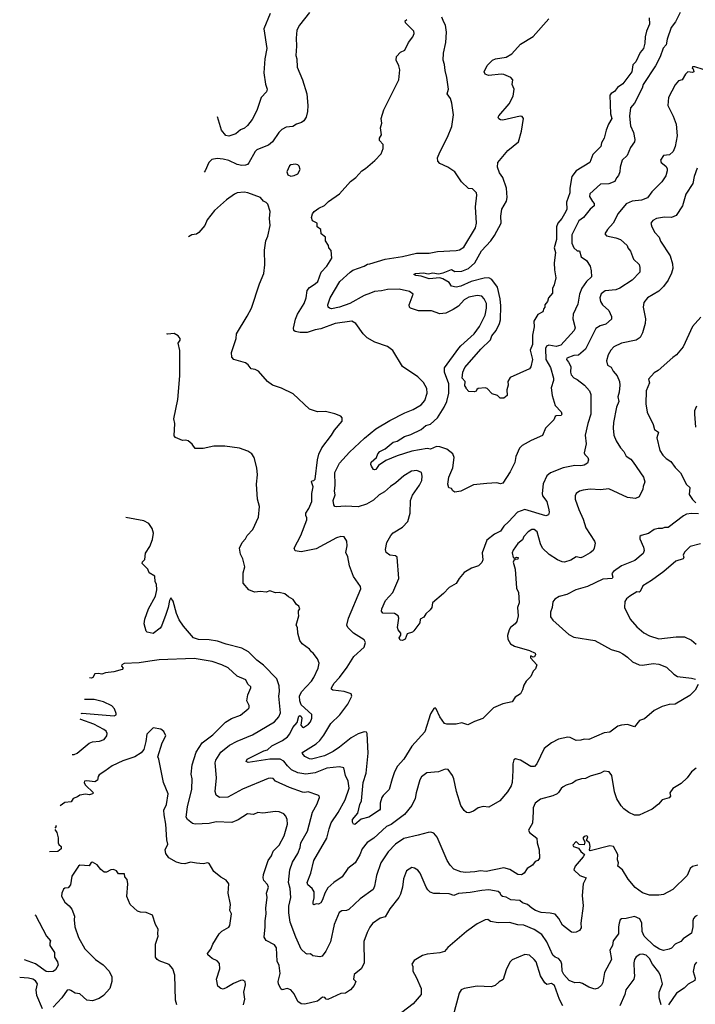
# Model space of a CAD drawing. Extents: x 1966327 to 2147849, y 395140 to 552178.
# Tile 95 of 256: x 1967869 to 1973668, y 506200 to 514652. Entities that reach past the tile are written whole.
import ezdxf

# ---------------------------------------------------------------- set-up
doc = ezdxf.new("R2010")
doc.units = 0

msp = doc.modelspace()

# ---------------------------------------------------------------- linework, layer by layer
at = {"layer": '0CON20XD'}
for points in [[(1970356.6, 514713.4), (1970271.2, 514605), (1970247.7, 514562.3), (1970240.8, 514495), (1970245.7, 514425), (1970240, 514345), (1970246.8, 514316.8), (1970249.2, 514245), (1970295.5, 514135.5), (1970334.2, 514015), (1970340.8, 513915), (1970338.6, 513865), (1970328, 513815), (1970308.8, 513785), (1970289.1, 513770.9), (1970245, 513755.8), (1970213.3, 513735), (1970155, 513729.4), (1970119.8, 513710.2), (1970092.5, 513685), (1970037.5, 513605), (1970005, 513574.3), (1969938, 513548), (1969905, 513534.3), (1969890.6, 513519.4), (1969836.9, 513423.1), (1969825, 513410), (1969806.4, 513403.6), (1969775, 513400.9), (1969735, 513409.6), (1969665, 513442.1), (1969615, 513456.2), (1969565, 513460.5), (1969517.9, 513452.1), (1969492.5, 513425), (1969460, 513355), (1969451.4, 513342.9)], [(1970017.8, 514705), (1969964.3, 514575), (1969991.1, 514405), (1969973.1, 514315), (1969965.6, 514195), (1969978.1, 514098.1), (1969992.5, 514055), (1969986.9, 514033.1), (1969941.9, 513985), (1969904, 513874), (1969862.9, 513795), (1969825, 513742.5), (1969798.6, 513721.4), (1969765, 513706.7), (1969725, 513672.9), (1969665, 513652.9), (1969638.7, 513658.7), (1969602.2, 513705), (1969565.8, 513819.4)], [(1973538.6, 514715), (1973499.4, 514635), (1973460, 514585), (1973427.7, 514485), (1973419.2, 514435), (1973392, 514408), (1973365, 514333.3), (1973327.5, 514255), (1973220.6, 514095), (1973211.9, 514065), (1973145, 513936.2), (1973110.6, 513895), (1973103.2, 513825), (1973112.4, 513742.4), (1973137.5, 513685), (1973148.9, 513625), (1973145.6, 513605), (1973113.1, 513555), (1973083.3, 513486.7), (1973040.8, 513445), (1973024.2, 513385), (1973020, 513345), (1973007.5, 513315), (1972990.8, 513295), (1972977.1, 513262.9), (1972925, 513243.8), (1972855, 513239.4), (1972763.6, 513156.4), (1972760, 513135), (1972785, 513090), (1972800, 513075), (1972801.1, 513055), (1972764.3, 513025.7), (1972707.5, 512955), (1972668.2, 512925), (1972609.5, 512805), (1972609.1, 512735), (1972624.4, 512695), (1972655, 512667.5), (1972675, 512667.5), (1972688.6, 512615), (1972732.9, 512585), (1972764.2, 512535), (1972774.4, 512495), (1972775.7, 512445), (1972735, 512403.3), (1972693.2, 512346.8), (1972673.6, 512295), (1972658.9, 512211.1), (1972618.6, 512125), (1972615.7, 512085), (1972635.6, 512005.6), (1972629.1, 511985), (1972515, 511859.2), (1972475, 511847.7), (1972411.9, 511858.1), (1972391.9, 511848.1), (1972381.7, 511828.3), (1972385.7, 511735), (1972424.6, 511665), (1972451.3, 511575), (1972451.2, 511555), (1972431.2, 511491.2), (1972440, 511425), (1972465, 511338.8), (1972518, 511285), (1972521.2, 511265), (1972515.8, 511254.2), (1972475, 511251.4), (1972466, 511245), (1972452.5, 511217.5), (1972381.2, 511145), (1972355, 511081.2), (1972260.3, 511039.7), (1972182.4, 510997.6), (1972159.2, 510975), (1972127.9, 510902.1), (1972119.5, 510850.5), (1972079.7, 510770.3), (1972015, 510674), (1971995, 510668.8), (1971965, 510676.2), (1971878.3, 510671.7), (1971765, 510658), (1971655, 510604), (1971605, 510596.2), (1971586.2, 510606.2), (1971575, 510626.7), (1971552.3, 510632.3), (1971544.3, 510665), (1971553.8, 510725), (1971586.7, 510805), (1971599.5, 510895), (1971585.6, 510925), (1971535.7, 510965), (1971475, 510986.7), (1971447.1, 510987.1), (1971395, 510965.4), (1971365, 510971.4), (1971235, 510949.3), (1971108.5, 510908.5), (1971011.3, 510868.7), (1970948, 510825), (1970925, 510791.2), (1970915, 510786.7), (1970905, 510790), (1970888.3, 510818.3), (1970882.5, 510835), (1970886.7, 510855), (1970932.5, 510895), (1970943.3, 510925), (1970961.4, 510945), (1971005, 510968.6), (1971075.4, 511024.6), (1971110, 511035), (1971172, 511075), (1971225, 511092.1), (1971315, 511135.4), (1971355, 511167.5), (1971395, 511180.5), (1971455, 511235.6), (1971513.3, 511325), (1971535.3, 511375), (1971553.6, 511446.4), (1971552.7, 511525), (1971516.2, 511625), (1971515.4, 511664.6), (1971638.3, 511831.7)], [(1972915, 512850), (1972892, 512815), (1972905, 512796.2), (1972985, 512779.2), (1973025, 512764.2), (1973083.8, 512715), (1973089.2, 512695), (1973112, 512665), (1973138, 512595), (1973185, 512550), (1973192.9, 512525), (1973191.4, 512485), (1973125, 512416.9), (1973021.2, 512348.8), (1972985, 512333.8), (1972895, 512323.3), (1972860.7, 512299.3), (1972848.9, 512265), (1972853.8, 512233.8), (1972871.4, 512205), (1972926, 512155), (1972950, 512105), (1972949.5, 512080.5), (1972901.1, 512038.9), (1972852, 512025), (1972815, 512000), (1972726.9, 511823.1), (1972665, 511771.8), (1972625, 511768.8), (1972565, 511746), (1972561.2, 511735), (1972580.9, 511710.9), (1972599.5, 511675), (1972595.6, 511625), (1972602.1, 511602.1), (1972625, 511578), (1972655, 511564.2), (1972716, 511515), (1972758.8, 511465), (1972770.8, 511435), (1972770.8, 511265), (1972744.4, 511185), (1972723.1, 511085), (1972730.3, 511009.7), (1972714.5, 510935), (1972718.9, 510918.9), (1972745.6, 510895), (1972750, 510875), (1972743.3, 510845), (1972713, 510827), (1972685, 510822.2), (1972635, 510826), (1972535, 510805.6), (1972425, 510761.9), (1972394.7, 510735.3), (1972362.8, 510667.2), (1972352.9, 510585), (1972357.5, 510565), (1972393.8, 510515), (1972411.4, 510445), (1972414.2, 510425), (1972407.5, 510402.5), (1972385, 510392.9), (1972205, 510448), (1972141.1, 510425), (1972065, 510340), (1972024.5, 510305), (1971995, 510262.2), (1971943.8, 510236.2), (1971877.8, 510185), (1971837.5, 510075), (1971843.6, 510016.4), (1971835, 509992.5), (1971806.1, 509963.9), (1971746.1, 509943.9), (1971685, 509907.5), (1971640, 509855), (1971615, 509812.5), (1971555, 509776.7), (1971507.5, 509725), (1971413.6, 509646.4), (1971406.2, 509605), (1971393.3, 509585), (1971355, 509552.5), (1971336.4, 509523.6), (1971306.7, 509505), (1971303.3, 509475), (1971252.5, 509405), (1971240, 509395), (1971195, 509380), (1971176.4, 509333.6), (1971155, 509323.3), (1971135, 509326.2), (1971126, 509345), (1971140.8, 509369.2), (1971140, 509385), (1971117.5, 509415), (1971112.5, 509435), (1971122.2, 509515), (1971117.1, 509535), (1971085, 509553.1), (1970986.2, 509556.2), (1970973.8, 509575), (1970976, 509595), (1971009.4, 509665), (1971070.8, 509735), (1971124.3, 509855), (1971109.1, 510039.1), (1971095, 510050.8), (1971045, 510055.8), (1971015, 510078.8), (1971008.1, 510105), (1971021.1, 510165), (1971054.3, 510225), (1971075, 510245.7), (1971155, 510294.3), (1971199.2, 510345), (1971219.6, 510415), (1971222.5, 510525), (1971240.5, 510569.5), (1971302, 510655), (1971321.2, 510695), (1971323.6, 510733.6), (1971317.5, 510765), (1971276.7, 510783.3), (1971233.2, 510776.8), (1971165, 510735.8), (1971098.8, 510675), (1971052, 510645), (1971001.4, 510598.6), (1970955, 510572.9), (1970905, 510528.1), (1970846.6, 510493.4), (1970775, 510471.1), (1970665, 510477.3), (1970585, 510469.2), (1970575, 510472), (1970565, 510486.2), (1970559.6, 510525), (1970577.1, 510572.9), (1970571.5, 510605), (1970576.4, 510655), (1970574, 510766), (1970614.4, 510845), (1970700.2, 510939.8), (1970829.8, 511060.2), (1970925, 511140), (1971045, 511212.2), (1971175, 511278.1), (1971246.2, 511305), (1971315, 511345.8), (1971346.1, 511383.9), (1971367.1, 511445), (1971364, 511485), (1971335, 511538.8), (1971285, 511586.2), (1971156.1, 511676.1), (1971072.7, 511812.7), (1971025, 511848), (1970917.5, 511885), (1970851.7, 511921.7), (1970816.7, 511956.7), (1970753, 512043), (1970720, 512065), (1970577.5, 512045), (1970455, 511997.7), (1970405, 511990.4), (1970335, 511968.2), (1970275, 511967.1), (1970234.5, 511974.5), (1970222, 511985), (1970218.1, 512005), (1970235, 512081.2), (1970253.5, 512125), (1970310, 512215), (1970328.5, 512265), (1970335, 512326), (1970355, 512354.4), (1970406, 512385), (1970427.5, 512405), (1970455.8, 512485), (1970506.2, 512535), (1970547.5, 512605), (1970541.7, 512671.7), (1970523, 512693), (1970520, 512715), (1970492.5, 512755), (1970492.5, 512785), (1970457.5, 512815), (1970455, 512850), (1970423, 512873), (1970422.5, 512905), (1970383.3, 512925), (1970372.5, 512955), (1970383.3, 512985), (1970397.5, 513005), (1970436.4, 513033.6), (1970485, 513056.7), (1970519.5, 513090.5), (1970613.9, 513156.1), (1970707.3, 513262.7), (1970755, 513298.8), (1970804.3, 513355.7), (1970836.7, 513375), (1970917.7, 513442.3), (1970970.7, 513499.3), (1970987.5, 513545), (1970988.3, 513581.7), (1970956.7, 513615), (1970957.5, 513635), (1970973.3, 513665), (1970966.7, 513725), (1970978, 513765), (1970971.2, 513805), (1970995, 513877.5), (1971122.9, 514135), (1971130.7, 514220.7), (1971123.3, 514255), (1971101.2, 514305), (1971103.8, 514335), (1971137.5, 514372.5), (1971175, 514391.2), (1971206, 514455), (1971244, 514505), (1971254.2, 514535), (1971253.1, 514555), (1971179.4, 514625), (1971178.3, 514641.7), (1971193.3, 514655)], [(1971638.3, 511831.7), (1971655, 511852.9), (1971770.5, 511955), (1971815, 512019.2), (1971864.4, 512115), (1971876.9, 512175), (1971874.6, 512214.6), (1971856.6, 512256.6), (1971835, 512279.4), (1971795, 512284.5), (1971725, 512269.5), (1971685, 512247.8), (1971635, 512193.5), (1971590, 512165), (1971526.7, 512133.3), (1971475, 512126.4), (1971405, 512151.8), (1971292.4, 512152.4), (1971223.8, 512175), (1971214, 512185), (1971210.8, 512205), (1971246.2, 512295), (1971215, 512317.5), (1971125, 512338.4), (1971025, 512336), (1970975, 512323.5), (1970915, 512319.1), (1970878.6, 512305), (1970825, 512285.3), (1970701.5, 512215), (1970615, 512183.1), (1970545, 512171.1), (1970526.7, 512175), (1970516, 512185), (1970514.3, 512205), (1970532.5, 512265), (1970616.2, 512403.8), (1970704.4, 512485), (1970729.2, 512500.8), (1970825, 512536.5), (1970855, 512554.4), (1970875, 512555.6), (1971005, 512597.3), (1971155, 512619.6), (1971275, 512648.9), (1971385, 512648.9), (1971455, 512661.1), (1971615, 512671.1), (1971645, 512677.1), (1971680.9, 512699.1), (1971782.5, 512865), (1971788.8, 512905), (1971781.2, 513045), (1971792.5, 513145), (1971790, 513165), (1971755, 513200), (1971721.7, 513201.7), (1971660.7, 513260.7), (1971605, 513347.5), (1971545, 513386.2), (1971475, 513416.7), (1971457, 513437), (1971456.2, 513465), (1971476, 513515), (1971540.8, 513645), (1971578, 513735), (1971593.8, 513835), (1971578.8, 513935), (1971565.9, 513975.9), (1971537.5, 514015), (1971550, 514055), (1971536.4, 514156.4), (1971520, 514215), (1971516.4, 514266.4), (1971503.8, 514305), (1971506.2, 514365), (1971527.5, 514455), (1971531.4, 514545), (1971524.3, 514605), (1971509.7, 514629.7), (1971491.4, 514675)], [(1973273.2, 514666.8), (1973274, 514614), (1973248.6, 514555), (1973236.4, 514506.4), (1973235, 514450), (1973224.4, 514405), (1973195, 514370.8), (1973158.8, 514291.2), (1973131.8, 514265), (1973124.4, 514205), (1973045, 514100.6), (1973000.4, 514069.6), (1972975.3, 514034.7), (1972945, 514019.4), (1972934.6, 514005.4), (1972940, 513845), (1972950.5, 513805), (1972921.9, 513755), (1972903.1, 513705), (1972887.1, 513635), (1972863.3, 513595), (1972858.2, 513565), (1972788.6, 513495), (1972762.6, 513427.4), (1972645.9, 513354.1), (1972607.9, 513305), (1972590.3, 513205), (1972592.3, 513165), (1972561.9, 513085), (1972564.1, 513025.9), (1972555.5, 513004.5), (1972523.1, 512945), (1972488.9, 512905), (1972475.6, 512875), (1972475.5, 512765), (1972457.1, 512695), (1972467.1, 512655), (1972456.7, 512565), (1972458.8, 512505), (1972471.2, 512435), (1972457.1, 512375), (1972442.5, 512345), (1972442, 512305), (1972407.1, 512265), (1972398, 512232), (1972377.5, 512205), (1972377.5, 512185), (1972366.7, 512173.3), (1972358, 512145), (1972315, 512120), (1972281.2, 512065), (1972284.4, 512015), (1972271.2, 511945), (1972269.5, 511865), (1972250, 511815), (1972270, 511735), (1972257.3, 511672.7), (1972245.8, 511654.2), (1972078.8, 511581.2), (1972058, 511545), (1972062.5, 511515), (1972049.2, 511475), (1972052, 511425), (1972025, 511404), (1971993.8, 511403.8), (1971970, 511425), (1971925, 511440), (1971880, 511485), (1971865, 511492.5), (1971803, 511487), (1971791.7, 511478.3), (1971786.4, 511463.6), (1971771.7, 511458.3), (1971725, 511460), (1971700, 511485), (1971700, 511495), (1971688.3, 511508.3), (1971692.5, 511545), (1971666.1, 511576.1), (1971672.2, 511625), (1971690, 511665), (1971828.2, 511825), (1971910, 511905), (1971922.8, 511937.2), (1971959.2, 511985), (1971987.1, 512045), (1971995.4, 512075), (1971999.6, 512195), (1971992.8, 512257.2), (1971969.3, 512355), (1971921.5, 512421.5), (1971894.7, 512434.7), (1971855, 512433.5), (1971745, 512405.3), (1971655, 512363.9), (1971615, 512356.4), (1971575.7, 512365.7), (1971554.5, 512395), (1971501.2, 512428.8), (1971475, 512436.5), (1971385, 512428.2), (1971315, 512451.1), (1971270, 512455), (1971251.2, 512465), (1971266, 512474), (1971335, 512477.9), (1971375, 512469.4), (1971415, 512479.6), (1971465, 512470.6), (1971505, 512478.9), (1971575, 512506.7), (1971605, 512490), (1971665, 512492.8), (1971720.6, 512515), (1971776.1, 512565), (1971831.9, 512668.1), (1971913.3, 512755), (1971945, 512799.1), (1972002.4, 512905), (1971999.7, 512965), (1972006.2, 513025), (1972046.5, 513095), (1972051.9, 513125), (1972047.2, 513205), (1972017, 513297), (1971986.6, 513336.6), (1971970.6, 513385), (1971972.4, 513427.6), (1972059.6, 513530.4), (1972149.4, 513605), (1972175.4, 513695), (1972192.5, 513805), (1972180.7, 513820.7), (1972163.3, 513823.3), (1972015, 513789.2), (1971995, 513791.2), (1971980.8, 513800.8), (1971976.7, 513815), (1971982.7, 513827.3), (1972071.4, 513928.6), (1972103.5, 513995), (1972113.6, 514055), (1972097.1, 514095), (1972102.7, 514135), (1972085, 514155.5), (1972025, 514180.4), (1972005, 514183.8), (1971894.1, 514174.1), (1971864.7, 514184.7), (1971857.1, 514205), (1971880, 514260), (1971928, 514305), (1971953.3, 514315), (1972045, 514330.9), (1972092.3, 514357.7), (1972168.9, 514441.1), (1972275, 514509.2), (1972410.2, 514659.8)], [(1973735, 514223.3), (1973665, 514247.5), (1973645, 514247.5), (1973640, 514235), (1973650, 514230), (1973656.7, 514205), (1973645, 514200), (1973605, 514204), (1973585, 514184), (1973556.2, 514135), (1973525, 514126), (1973496.4, 514093.6), (1973438.1, 513985), (1973430.8, 513915), (1973478.6, 513825), (1973504.3, 513755), (1973512.2, 513655), (1973496.5, 513565), (1973478.7, 513521.3), (1973446.8, 513493.2), (1973394.2, 513485.8), (1973370, 513445), (1973376.2, 513425), (1973413.8, 513395), (1973425.7, 513375.7), (1973427.5, 513355), (1973415, 513311.2), (1973379.3, 513260.7), (1973296, 513175), (1973258, 513122), (1973205, 513101.5), (1973125, 513095.3), (1973075, 513070.8), (1973005, 512988), (1972962.5, 512905), (1972915, 512850)], [(1973685, 513377.5), (1973658.1, 513305), (1973646.7, 513245), (1973585.6, 513155), (1973556.9, 513055), (1973505, 512970.8), (1973465, 512952.7), (1973405, 512955.5), (1973335, 512944.4), (1973302.1, 512927.9), (1973286.2, 512905), (1973294.2, 512875), (1973320.8, 512825), (1973358, 512785), (1973370.7, 512750.7), (1973453.6, 512623.6), (1973473.3, 512555), (1973475.6, 512515), (1973464.4, 512475), (1973435.6, 512415), (1973395, 512362.5), (1973355, 512322.9), (1973256.6, 512263.4), (1973225.8, 512225), (1973221.9, 512185), (1973241.5, 512085), (1973237.9, 512045), (1973214.3, 511965), (1973194, 511925), (1973160.3, 511899.7), (1973035, 511874.4), (1972968.8, 511845), (1972943.7, 511816.3), (1972920, 511775), (1972904.4, 511725), (1972915.7, 511685.7), (1972945, 511669.2), (1972963.8, 511633.8), (1972996.2, 511596.2), (1973016.2, 511546.2), (1973021.1, 511515), (1973015.4, 511454.6), (1973004.4, 511415), (1973010.6, 511375), (1972991.1, 511325), (1972966.7, 511195), (1972963.3, 511145), (1972970, 511085), (1972987.6, 511037.6), (1973026.4, 510976.4), (1973055, 510946.2), (1973074, 510905), (1973115, 510878), (1973134.2, 510855), (1973222.5, 510725), (1973236, 510685), (1973220, 510645), (1973218.3, 510621.7), (1973185, 510556.7), (1973155, 510542), (1973085, 510550), (1972925, 510624.4), (1972855, 510615.7), (1972765, 510620.5), (1972706.6, 510613.4), (1972675, 510604.2), (1972646, 510585), (1972635.8, 510565), (1972637.1, 510535), (1972667.2, 510447.2), (1972704.3, 510365), (1972729.3, 510289.3), (1972803.8, 510175), (1972808.8, 510158.8), (1972801.2, 510115), (1972790, 510095), (1972766.7, 510075), (1972705, 510040), (1972685, 510032), (1972645, 510040), (1972598.3, 510011.7), (1972545, 509993.8), (1972525, 509998), (1972485, 510016), (1972415, 510061.9), (1972356.9, 510115), (1972338.8, 510151.2), (1972309.4, 510255), (1972285, 510274.3), (1972263.7, 510276.3), (1972232.9, 510255), (1972197.5, 510215), (1972184.5, 510185.5), (1972145.7, 510155), (1972105, 510098.8), (1972095.8, 510075), (1972105.8, 510035.8), (1972115, 510030), (1972132.8, 510037.2), (1972146.4, 510035), (1972145, 510021.4), (1972121.7, 510018.3), (1972110.8, 510009.2), (1972106, 509994), (1972122.2, 509935), (1972132.7, 509772.7), (1972150, 509735), (1972157.1, 509645), (1972142, 509605), (1972147.1, 509535), (1972135.8, 509485), (1972122.5, 509465), (1972081.9, 509435), (1972068.9, 509415), (1972057.1, 509365), (1972058.6, 509335), (1972082, 509295), (1972115, 509273.5), (1972245, 509238), (1972292.5, 509215), (1972296.4, 509203.6), (1972286.4, 509183.6), (1972275, 509180), (1972255, 509190), (1972252.5, 509185), (1972252.5, 509175), (1972307.5, 509115), (1972295, 509080), (1972275, 509060), (1972257.5, 509015), (1972217, 508973), (1972195, 508940), (1972185, 508900), (1972167.5, 508865), (1972122.5, 508835), (1972095, 508797.5), (1972015, 508780), (1971935, 508743.3), (1971845, 508652.5), (1971772.3, 508627.7), (1971715, 508598), (1971665, 508616.7), (1971615, 508603.3), (1971535, 508603.3), (1971515, 508611.2), (1971475, 508666.7), (1971445, 508736.7), (1971435, 508743.3), (1971425, 508740), (1971395, 508693.3), (1971345, 508539.2), (1971235, 508416.9), (1971166.5, 508305), (1971111.8, 508245), (1971084.6, 508195), (1971065.5, 508135.5), (1971040, 508045), (1970987.9, 507992.1), (1970978.2, 507975), (1970964.4, 507925), (1970962.9, 507875), (1970956.9, 507865), (1970865, 507805.6), (1970799.7, 507790.3), (1970745.8, 507744.2), (1970735, 507746.2), (1970725, 507762.5), (1970726.5, 507785), (1970770.7, 507839.3), (1970787.5, 507915), (1970802.8, 507947.2), (1970817.4, 508102.6), (1970842, 508185), (1970859.7, 508355), (1970851.1, 508525), (1970845, 508535.7), (1970825, 508539.6), (1970775, 508522), (1970713.8, 508486.2), (1970614.3, 508405.7), (1970560.2, 508369.8), (1970485, 508331.2), (1970373.8, 508303.8), (1970355, 508305.6), (1970315, 508327.1), (1970292.5, 508355), (1970298.8, 508365), (1970413.3, 508436.7), (1970445.6, 508465), (1970480, 508510), (1970539.1, 508610.9), (1970615.9, 508684.1), (1970685.4, 508775), (1970719.2, 508845), (1970713.8, 508865), (1970655, 508883.6), (1970555.8, 508895.8), (1970546.2, 508905), (1970546, 508915), (1970568.6, 508955), (1970614.5, 509005.5), (1970681.1, 509095), (1970735.6, 509185), (1970826.9, 509265), (1970838.1, 509305), (1970825, 509327.5), (1970735, 509386.5), (1970685.7, 509435), (1970675.7, 509455), (1970691.1, 509515), (1970798, 509765), (1970793.3, 509785), (1970735, 509872.5), (1970700.8, 509965), (1970685, 510040), (1970669.3, 510079.3), (1970680, 510135), (1970677.5, 510175), (1970653, 510213), (1970625, 510216.2), (1970587.5, 510205), (1970415, 510110.6), (1970285.6, 510084.4), (1970233, 510093), (1970223.8, 510115), (1970280.6, 510225), (1970332.6, 510357.4), (1970334.4, 510375), (1970325.5, 510395.5), (1970324.5, 510415), (1970350.5, 510455), (1970375.3, 510514.7), (1970375.5, 510585), (1970387, 510643), (1970372.5, 510685), (1970376.9, 510693.1), (1970395, 510697.1), (1970403.6, 510706.4), (1970423.8, 510875), (1970436.3, 510923.7), (1970462.4, 510977.6), (1970546, 511085), (1970572.1, 511127.9), (1970636.7, 511205), (1970636.7, 511235), (1970625, 511247.5), (1970575, 511270), (1970495, 511288.8), (1970425, 511286.7), (1970355, 511310), (1970215, 511440), (1970115, 511488), (1970037.5, 511515), (1969995, 511546.7), (1969917.5, 511635), (1969888.8, 511648.8), (1969856.4, 511653.6), (1969829.5, 511689.5), (1969807.7, 511707.7), (1969707.5, 511735), (1969690, 511755), (1969686.7, 511795), (1969726.7, 511915), (1969728.8, 511955), (1969822.7, 512107.3), (1969857.5, 512175), (1969925.8, 512385), (1969965.7, 512474.3), (1969972.7, 512547.3), (1969970.5, 512675), (1969982.5, 512755), (1969998.9, 512795), (1970018.5, 512885), (1970012.9, 512945), (1970019.4, 513005), (1969999.7, 513069.7), (1969985, 513084), (1969962.9, 513092.9), (1969935, 513125.8), (1969826.4, 513166.4), (1969795, 513171.4), (1969735, 513165.8), (1969713.3, 513155), (1969643.6, 513106.4), (1969541.2, 513015), (1969478.8, 512935), (1969456.7, 512885), (1969405.9, 512824.1), (1969385, 512810), (1969345, 512806.2), (1969318.5, 512788.8)], [(1970195, 513307.5), (1970225, 513313.3), (1970255, 513327.5), (1970276.4, 513366.4), (1970267.5, 513395), (1970255, 513406.7), (1970235, 513413.3), (1970197.5, 513405), (1970185, 513396.2), (1970161.2, 513345), (1970170.7, 513320.7), (1970195, 513307.5)], [(1973715, 512097.5), (1973666, 512044), (1973645, 512017.5), (1973565, 511842.5), (1973506.7, 511775), (1973475, 511753.3), (1973350.5, 511639.5), (1973315, 511621.2), (1973266.7, 511565), (1973276, 511535), (1973247.1, 511465), (1973244.3, 511355), (1973255, 511282.5), (1973305, 511177.5), (1973318, 511135), (1973352, 511112), (1973338.8, 511061.2), (1973364.4, 510954.4), (1973388.8, 510915), (1973418.8, 510885), (1973458.7, 510858.7), (1973495, 510808.8), (1973540.9, 510760.9), (1973592.4, 510662.4), (1973620, 510635), (1973615.7, 510575), (1973645, 510532), (1973672, 510505)], [(1973691.2, 508945), (1973665.8, 508895), (1973619.8, 508850.2), (1973495, 508776), (1973445, 508773.3), (1973385, 508756.7), (1973315, 508722.5), (1973230.7, 508649.3), (1973190, 508635), (1973145, 508582.5), (1973085, 508602.5), (1973033.6, 508596.4), (1973003.9, 508586.1), (1972935, 508536.7), (1972885, 508531.2), (1972755, 508472.5), (1972715, 508477.1), (1972685, 508465.8), (1972645, 508462.9), (1972595, 508488.9), (1972575, 508492.7), (1972495, 508474.5), (1972435, 508445.6), (1972370.6, 508395), (1972306.9, 508263.1), (1972288.5, 508241.5), (1972255, 508242.2), (1972168.8, 508295), (1972125, 508306.2), (1972111.7, 508298.3), (1972100.6, 508265), (1972102.7, 508207.3), (1972096.9, 508105), (1972087.5, 508075), (1972055, 508023.8), (1971990, 507945), (1971895, 507892.5), (1971846.4, 507896.4), (1971805, 507887.5), (1971765, 507856.2), (1971725, 507842.5), (1971705, 507846.7), (1971685, 507863.3), (1971655.8, 507905), (1971617.3, 508025), (1971596, 508136), (1971583.7, 508163.7), (1971546.2, 508215), (1971521.7, 508218.3), (1971465, 508196), (1971364.4, 508185.6), (1971317.9, 508152.1), (1971302.1, 508127.9), (1971271.4, 508015), (1971264.2, 507965.8), (1971235.8, 507905), (1971171.3, 507828.7), (1971056.4, 507743.6), (1971018.6, 507725), (1970910, 507625), (1970851.1, 507588.9), (1970809.4, 507535), (1970788, 507482), (1970749.2, 507415), (1970685, 507365.8), (1970636.7, 507293.3), (1970565, 507244), (1970515, 507198), (1970487.1, 507155), (1970469.2, 507095), (1970455, 507070), (1970435, 507060), (1970415, 507062.5), (1970395, 507053.3), (1970388.3, 507058.3), (1970386.7, 507075), (1970395.7, 507114.3), (1970395.5, 507165), (1970378.2, 507195), (1970342.2, 507225), (1970335.6, 507245.6), (1970367.8, 507325), (1970392.3, 507435), (1970504.5, 507625), (1970526.2, 507705), (1970542.6, 507757.4), (1970602.7, 507847.3), (1970662.7, 507955), (1970695.8, 508054.2), (1970687.5, 508115), (1970665.5, 508165), (1970650, 508230), (1970615, 508239.5), (1970505, 508226.7), (1970405, 508186.8), (1970325, 508175.9), (1970255, 508187.5), (1970202.8, 508212.8), (1970166.6, 508246.6), (1970135, 508288.2), (1970105, 508304.1), (1970016.1, 508303.9), (1969830, 508275), (1969813.8, 508285), (1969821.2, 508305), (1969965.3, 508374.7), (1969995, 508384.6), (1970032.9, 508417.1), (1970125, 508464.6), (1970166.5, 508495), (1970187.7, 508522.3), (1970213.2, 508576.8), (1970251.2, 508618.8), (1970265, 508672), (1970272.1, 508677.9), (1970285, 508670.8), (1970289.6, 508655), (1970283.3, 508595), (1970295, 508579.2), (1970305, 508575.7), (1970347.1, 508605), (1970364.3, 508625), (1970376.7, 508655), (1970376.7, 508686.7), (1970285, 508771.2), (1970272.3, 508805), (1970269.7, 508845), (1970288.2, 508881.8), (1970373.1, 508975), (1970393.1, 509005), (1970430, 509085), (1970438.3, 509128.3), (1970425.8, 509165.8), (1970387.5, 509215), (1970372.5, 509225), (1970357.7, 509247.7), (1970293.6, 509293.6), (1970273, 509323), (1970256.7, 509385), (1970252.5, 509435), (1970243.3, 509455), (1970264, 509535), (1970263, 509557), (1970263, 509577), (1970272.5, 509595), (1970265, 509617.5), (1970245, 509632.5), (1970215, 509673.3), (1970175, 509696.7), (1970145, 509723.3), (1970095, 509734), (1970065, 509731.2), (1970015, 509748.8), (1969985, 509738.8), (1969935, 509742.5), (1969885, 509736.7), (1969835, 509756.7), (1969788, 509815), (1969786.2, 509905), (1969800, 509955), (1969783.9, 510023.9), (1969763.8, 510065), (1969756.2, 510115), (1969777.3, 510162.7), (1969806.2, 510195), (1969821.2, 510225), (1969870, 510275), (1969918.3, 510381.7), (1969926.4, 510473.6), (1969908.8, 510535), (1969901.2, 510665), (1969908.8, 510745), (1969903.6, 510803.6), (1969881.2, 510895), (1969862.5, 510925), (1969827.7, 510947.7), (1969755, 510973.8), (1969628.3, 510991.7), (1969535, 510991.2), (1969445, 510970), (1969375, 510970), (1969349.3, 511009.3), (1969316.1, 511036.1), (1969295, 511042.5), (1969265, 511040), (1969206.4, 511066.4), (1969195, 511080), (1969201.2, 511185), (1969191.2, 511225), (1969227, 511393), (1969244.3, 511595), (1969242.3, 511812.3), (1969228.8, 511875), (1969245, 511900), (1969246.7, 511915), (1969229.3, 511939.3), (1969195, 511957.5), (1969136.7, 511953.3), (1969132.1, 511954.5)], [(1973678, 511335), (1973660, 511295), (1973660, 511265), (1973670, 511155)], [(1973675, 508226.7), (1973634.5, 508195.5), (1973596.8, 508143.2), (1973545.9, 508094.1), (1973475, 508053.3), (1973448.8, 508015), (1973453.8, 507985), (1973445, 507970.8), (1973383.9, 507956.1), (1973353.2, 507916.8), (1973297.5, 507875), (1973185, 507824), (1973145, 507823.3), (1973096.4, 507846.4), (1973055, 507876.2), (1973032.8, 507902.8), (1972994.7, 507964.7), (1972973.5, 508023.5), (1972952, 508165), (1972927.5, 508195), (1972885, 508200), (1972855, 508183.8), (1972765, 508158), (1972725, 508138.8), (1972690, 508135), (1972645, 508120), (1972615, 508096.7), (1972558.3, 508081.7), (1972533.9, 508066.1), (1972517, 508053), (1972495, 508016.7), (1972482.7, 508007.3), (1972445, 507990), (1972338.8, 507961.2), (1972294.2, 507925), (1972277.1, 507885), (1972276.8, 507853.2), (1972270.8, 507755), (1972236.2, 507695), (1972246.2, 507675), (1972308, 507625), (1972310, 507585), (1972327, 507527), (1972330, 507455), (1972316.7, 507435), (1972293.8, 507426.2), (1972270, 507395), (1972225, 507366.7), (1972198.8, 507325), (1972175, 507310), (1972143.4, 507313.4), (1972076.7, 507356.7), (1972025, 507372.5), (1971871.7, 507338.3), (1971825, 507345.3), (1971775, 507335.4), (1971695, 507330.4), (1971655, 507336.4), (1971595, 507360), (1971562.8, 507392.8), (1971537.8, 507435), (1971451.4, 507635), (1971425, 507668.8), (1971397.3, 507677.3), (1971375, 507675.7), (1971288.5, 507651.5), (1971166, 507624), (1971095, 507573.1), (1971032.1, 507507.9), (1970968.9, 507415), (1970932.2, 507305), (1970915, 507212.5), (1970902, 507185), (1970792, 507105), (1970695, 507014.2), (1970675, 507005.8), (1970635, 507002.9), (1970611.7, 506988.3), (1970567.8, 506885), (1970535.6, 506735), (1970495.3, 506654.7), (1970465, 506612.5), (1970445, 506607.8), (1970385.6, 506615.6), (1970365, 506632), (1970335, 506630.8), (1970325, 506635.8), (1970283.7, 506673.7), (1970240.4, 506775), (1970189.1, 506905), (1970178.8, 506985), (1970179.4, 507040.6), (1970195.5, 507115.5), (1970191.1, 507195), (1970176.9, 507245), (1970187.3, 507355), (1970210.7, 507419.3), (1970255, 507494.2), (1970276.2, 507545), (1970282.5, 507585), (1970339.4, 507685), (1970381.9, 507848.1), (1970420, 507915), (1970442, 507975), (1970438.1, 507988.1), (1970427.5, 507995), (1970345, 508022.9), (1970315, 508017.1), (1970295, 508021.8), (1970185, 508061.5), (1970065, 508115.8), (1970045, 508138.2), (1970025, 508141.8), (1970002.8, 508137.2), (1969782.6, 508047.4), (1969655, 507977.5), (1969584.4, 507974.4), (1969556.2, 507995), (1969547.5, 508025), (1969557.5, 508142.5), (1969547.6, 508272.4), (1969551.5, 508295), (1969594.5, 508365), (1969668.6, 508425), (1969735, 508459.5), (1969867.7, 508512.3), (1970055.3, 508624.7), (1970092.4, 508667.6), (1970107.2, 508702.8), (1970092.9, 508845), (1970099.2, 508885), (1970096.6, 508933.4), (1970074.6, 508994.6), (1969962.2, 509112.2), (1969905.6, 509155), (1969831.4, 509225), (1969775, 509255.5), (1969641.1, 509291.1), (1969567.9, 509317.9), (1969495, 509329.4), (1969405, 509331.9), (1969362, 509345), (1969274.6, 509444.6), (1969238.7, 509498.7), (1969214.3, 509554.3), (1969185, 509660), (1969165, 509690), (1969153.6, 509666.4), (1969143.3, 509605), (1969123.8, 509545), (1969086, 509445), (1969075, 509430), (1969015, 509382.5), (1968963, 509393), (1968953, 509403), (1968936.7, 509465), (1968943.3, 509505), (1968973.8, 509595), (1969035.9, 509704.1), (1969047, 509757), (1969042.5, 509805), (1969032.5, 509825), (1969030, 509875), (1968980, 509905), (1968970, 509935), (1968920, 509985), (1968921.7, 509998.3), (1968941.7, 510018.3), (1968948.3, 510071.7), (1968985, 510130), (1969009.3, 510190.7), (1969016.7, 510245), (1969006.7, 510285), (1968977.7, 510327.7), (1968935, 510350), (1968778.8, 510378.8)], [(1973695, 510409.1), (1973635, 510413.1), (1973593.4, 510406.6), (1973567, 510393), (1973435, 510291.4), (1973405, 510294), (1973384.4, 510285.6), (1973350, 510285), (1973315, 510275.7), (1973265, 510240.8), (1973203.3, 510225), (1973193.3, 510215), (1973193.3, 510195), (1973224.2, 510124.2), (1973229.2, 510095), (1973220.9, 510069.1), (1973150.2, 510009.8), (1973034, 509965), (1972964.6, 509915.4), (1972952.7, 509897.3), (1972959.5, 509865), (1972954.5, 509855.5), (1972875, 509850.4), (1972743.3, 509786.7), (1972642.7, 509757.3), (1972565, 509716.7), (1972498.5, 509701.5), (1972461.7, 509678.3), (1972445, 509653.3), (1972439.4, 509605), (1972424.3, 509565), (1972425.8, 509525.8), (1972445, 509496.7), (1972583.2, 509373.2), (1972625, 509350), (1972805, 509322.7), (1972945, 509246.7), (1973013.3, 509225), (1973045, 509208), (1973085, 509180), (1973128.3, 509138.3), (1973185, 509114.2), (1973215, 509110.9), (1973305, 509126.4), (1973355, 509118.6), (1973420, 509095), (1973485, 509034.2), (1973515, 509014.4), (1973635, 509000.6), (1973669.7, 508989.7)], [(1973713.6, 510153.6), (1973625, 510130), (1973575, 510081.2), (1973562.5, 510055), (1973569.4, 510035), (1973562.5, 510025), (1973500, 510005), (1973398.8, 509915), (1973292.1, 509837.9), (1973217.3, 509792.7), (1973195, 509742.5), (1973185, 509737.5), (1973165, 509740), (1973105, 509703.8), (1973078.3, 509681.7), (1973063.6, 509656.4), (1973060, 509605), (1973108.8, 509505), (1973165, 509438.8), (1973225, 509389.2), (1973275, 509361.4), (1973355, 509336.9), (1973505, 509355.6), (1973575.5, 509355.5), (1973635, 509326), (1973675, 509291.2)], [(1973690, 507395), (1973645, 507382.5), (1973622.5, 507365), (1973597.5, 507305), (1973475, 507186.2), (1973395, 507141.2), (1973356.1, 507136.1), (1973276.2, 507136.2), (1973215, 507156.2), (1973152.4, 507202.4), (1973090.8, 507275), (1973043.5, 507353.5), (1973002.5, 507385), (1973008.9, 507415), (1973000.9, 507440.9), (1973003.9, 507485), (1972966.9, 507555), (1972935, 507559.1), (1972765, 507516.2), (1972760, 507525), (1972764.3, 507555), (1972760, 507585), (1972733.3, 507605), (1972745.8, 507635.8), (1972735.8, 507645.8), (1972715, 507639.2), (1972702, 507625), (1972721.2, 507595), (1972715, 507567.5), (1972671.1, 507571.1), (1972645, 507597.5), (1972616.2, 507565), (1972623, 507553), (1972665, 507540), (1972685, 507511.2), (1972715.7, 507485.7), (1972705.4, 507465), (1972636.7, 507385), (1972624.4, 507355), (1972675.5, 507305.5), (1972730.8, 507285), (1972717, 507257), (1972706.7, 507235), (1972696.9, 507135), (1972704.4, 507045), (1972685.8, 506895.8), (1972688, 506855), (1972675, 506833.8), (1972645, 506818.8), (1972623.9, 506816.1), (1972605, 506820), (1972528.5, 506878.5), (1972497.3, 506935), (1972465, 506972.2), (1972422.6, 506982.6), (1972345, 506987.5), (1972296, 507006), (1972265, 507023.5), (1972226.7, 507056.7), (1972185, 507071.9), (1972160.8, 507090.8), (1972085.6, 507095.6), (1972045, 507119.2), (1972013.3, 507125), (1972002, 507135), (1971994.2, 507155), (1971975, 507167.8), (1971895, 507180.9), (1971835, 507177.7), (1971735, 507160.4), (1971635, 507152), (1971595, 507134.4), (1971555, 507147.3), (1971475, 507149.4), (1971425, 507150), (1971393.4, 507163.4), (1971372.8, 507182.8), (1971356.9, 507205), (1971306, 507325), (1971285, 507350), (1971257.7, 507367.7), (1971235, 507373.3), (1971190, 507345), (1971162.1, 507277.9), (1971154.4, 507205), (1971138.1, 507145), (1971123.1, 507115), (1971045, 507018), (1971005, 506950.8), (1970962.4, 506937.6), (1970897.9, 506892.1), (1970875, 506862), (1970851.9, 506815), (1970822.7, 506737.3), (1970826.1, 506553.9), (1970800, 506505), (1970738.8, 506455), (1970734.2, 506414.2), (1970753.3, 506395), (1970740, 506360), (1970707.5, 506325), (1970665, 506294.4), (1970625, 506292.5), (1970515, 506240), (1970500, 506245), (1970488.8, 506258.8), (1970469.3, 506260.7), (1970425, 506225.8), (1970315, 506202), (1970284.3, 506204.3), (1970255, 506223.3), (1970225, 506288), (1970196, 506325), (1970165, 506334.4), (1970122.5, 506322.5), (1970111.7, 506331.7), (1970089.1, 506375), (1970088.2, 506395), (1970105.4, 506465), (1970095, 506533.3), (1970078.7, 506568.7), (1970072.9, 506685), (1970055, 506709.2), (1969985, 506747.5), (1969966.7, 506775), (1969976.7, 506865), (1969974.5, 506915), (1969985.5, 506975), (1969982.8, 507027.2), (1969993.1, 507115), (1969988.1, 507155), (1970005.5, 507205), (1969995, 507228.8), (1969965, 507263.3), (1969960, 507285), (1969961.4, 507315), (1970002.9, 507435), (1970028.9, 507475), (1970044.4, 507515), (1970075.6, 507544.4), (1970096.4, 507565), (1970138.9, 507645), (1970166.7, 507745), (1970165.6, 507785), (1970154, 507815), (1970135, 507834), (1970095, 507852), (1970065, 507856), (1969955, 507840.8), (1969913.2, 507846.8), (1969875, 507828.2), (1969825, 507835.6), (1969745, 507784.2), (1969690.5, 507759.5), (1969555, 507767.1), (1969495, 507750.9), (1969375, 507745.3), (1969352.2, 507752.2), (1969308.9, 507785), (1969298.9, 507805), (1969308.5, 507895), (1969345.4, 508045.4), (1969349.4, 508135), (1969341.2, 508175), (1969348.5, 508255), (1969384.4, 508364.4), (1969435.4, 508444.6), (1969525.8, 508514.2), (1969635, 508620.6), (1969687.4, 508652.6), (1969765, 508682.5), (1969830, 508735), (1969837.5, 508745), (1969837.5, 508765), (1969818, 508805), (1969828, 508855), (1969853.3, 508915), (1969852.5, 508925), (1969828, 508948), (1969811.2, 508985), (1969736.4, 509016.4), (1969657.6, 509087.6), (1969604.6, 509114.6), (1969521.5, 509141.5), (1969365, 509169.6), (1969065, 509155.4), (1968986.3, 509146.3), (1968895, 509129.7), (1968764.2, 509124.2), (1968744.2, 509115), (1968743.4, 509103.4), (1968756.2, 509085), (1968747.5, 509075), (1968675.5, 509054.5), (1968604.4, 509045.6), (1968575, 509034), (1968545, 509040), (1968515, 509036), (1968497.5, 509005), (1968485, 509000), (1968467.1, 509001.7)], [(1968397.8, 508696.3), (1968405, 508698.4), (1968680, 508675), (1968697.5, 508685), (1968696.7, 508695), (1968683.3, 508735), (1968660.5, 508760.5), (1968587.5, 508795), (1968507.3, 508817.3), (1968425.3, 508817.3)], [(1968317.9, 508344), (1968335, 508344), (1968363.3, 508355), (1968465, 508440), (1968495, 508453.3), (1968555, 508457.5), (1968595, 508472.5), (1968617.5, 508505), (1968620, 508525), (1968610, 508545), (1968591.7, 508558.3), (1968505, 508604.4), (1968395, 508645.7), (1968386.7, 508647.2)], [(1969790, 506195), (1969801.9, 506245), (1969791.9, 506305), (1969805.6, 506365.6), (1969803.3, 506395), (1969785, 506406), (1969765, 506403.8), (1969705, 506378), (1969646.8, 506343.2), (1969615, 506328.8), (1969595, 506333.8), (1969570, 506355), (1969558.8, 506415), (1969588, 506505), (1969585, 506550), (1969565, 506573.3), (1969521.7, 506591.7), (1969499.5, 506609.5), (1969484.2, 506624.2), (1969482, 506635), (1969508.3, 506671.7), (1969525.7, 506715), (1969581.9, 506805), (1969605, 506827.8), (1969665, 506860.6), (1969673.5, 506875), (1969685.8, 506975), (1969672.9, 507005), (1969678.9, 507055), (1969659.4, 507155), (1969664.2, 507235), (1969642, 507265), (1969595, 507290.6), (1969535, 507340), (1969495, 507408.8), (1969485, 507413.8), (1969445, 507406.2), (1969385, 507410), (1969335, 507420.8), (1969285, 507404.3), (1969255, 507407.1), (1969215, 507420.6), (1969147.6, 507457.6), (1969123, 507493), (1969118.1, 507525), (1969140, 507575), (1969130.8, 507610.8), (1969122.7, 507745), (1969107.5, 507825), (1969106.7, 507865), (1969129.4, 507915), (1969142.9, 508005), (1969103.2, 508103.2), (1969063.3, 508305), (1969053.3, 508325), (1969090.8, 508445), (1969123.8, 508505), (1969105, 508542.5), (1969081.7, 508561.7), (1969015, 508573.3), (1968960.5, 508519.5), (1968952, 508455), (1968934.1, 508385.9), (1968912.7, 508357.3), (1968856.6, 508323.4), (1968755, 508288.9), (1968662.6, 508247.4), (1968599.1, 508200.9), (1968551.3, 508168.7), (1968542, 508155), (1968538, 508125), (1968515, 508108.1), (1968445, 508119.2), (1968424, 508115), (1968421.1, 508105), (1968431.5, 508085), (1968501.2, 508015), (1968494.2, 508005.8), (1968467.7, 507997.7), (1968435, 508002.5), (1968385, 507993.8), (1968365, 507979.2), (1968326.7, 507965), (1968311.2, 507938.8), (1968257.5, 507932.5), (1968216.2, 507904)], [(1968169.2, 507701.1), (1968186.2, 507675), (1968198.8, 507628.8), (1968198.1, 507585), (1968205, 507570), (1968224, 507554), (1968224, 507535), (1968195, 507512), (1968124.9, 507509.8)], [(1968177.1, 507735.4), (1968181.2, 507725), (1968171.7, 507711.9)], [(1969218.8, 506195), (1969205.6, 506235.6), (1969199.7, 506449.7), (1969184, 506505), (1969150.5, 506540.5), (1969065, 506573.3), (1969047.5, 506585), (1969033.3, 506605), (1969033.3, 506715), (1969057.5, 506785), (1969053.3, 506805), (1969057.5, 506845), (1969034.1, 506884.1), (1969007.5, 506965), (1968955, 506986.7), (1968905, 506990), (1968879.3, 506999.3), (1968816.4, 507056.4), (1968787.5, 507125), (1968796.7, 507235), (1968791.7, 507271.7), (1968770, 507295), (1968768.3, 507318.3), (1968718.3, 507318.3), (1968700, 507345), (1968675, 507357.5), (1968650, 507355), (1968615, 507332.5), (1968595, 507332.5), (1968566.1, 507356.1), (1968535, 507396.7), (1968495, 507420), (1968483.3, 507416.7), (1968465, 507387.5), (1968385, 507393.3), (1968374.1, 507385.9), (1968315, 507298.8), (1968305, 507224.3), (1968285, 507200.6), (1968255, 507197.1), (1968245, 507188), (1968230, 507155), (1968227.9, 507127.9), (1968255, 507075.8), (1968294.2, 507044.2), (1968316.2, 507015), (1968339.5, 506955), (1968336.2, 506923.8), (1968343.3, 506865), (1968374, 506774), (1968428.2, 506675), (1968519.2, 506585), (1968585, 506539.4), (1968637.5, 506485), (1968658.6, 506435), (1968660.8, 506395), (1968642.5, 506335), (1968588.8, 506275), (1968551.7, 506248.3), (1968495, 506230), (1968445, 506236), (1968385, 506290.8), (1968343.8, 506293.8), (1968307, 506317), (1968295, 506323.3), (1968275, 506320), (1968229.6, 506255), (1968155.6, 506175)], [(1967999.6, 506969), (1968003.8, 506965), (1968097.5, 506785), (1968134, 506745), (1968126.9, 506725), (1968128.6, 506705), (1968168.6, 506645), (1968166.7, 506605), (1968192, 506565), (1968198.8, 506535), (1968177.5, 506495), (1968155, 506480.8), (1968115, 506477.5), (1968095, 506482.5), (1968005, 506547.5), (1967909.2, 506580.5)], [(1973685, 506960.6), (1973667.4, 506952.6), (1973652.9, 506935), (1973646.9, 506915), (1973647.1, 506865), (1973635, 506811.2), (1973565, 506761.2), (1973545, 506738), (1973495, 506716), (1973465, 506682), (1973445, 506672), (1973395, 506662.5), (1973361.7, 506671.7), (1973315, 506702.5), (1973230, 506785), (1973210.8, 506825), (1973209.4, 506895), (1973193, 506933), (1973145, 506954.3), (1973075, 506936), (1973035, 506933.3), (1973023.3, 506925), (1973014.1, 506895.9), (1973007.5, 506865), (1973007.5, 506805), (1972964, 506745), (1972958, 506705), (1972934.2, 506665), (1972949.2, 506585), (1972887.5, 506472.5), (1972873, 506387), (1972864, 506365), (1972835, 506338.8), (1972805, 506330), (1972755, 506346.2), (1972699.1, 506379.1), (1972675, 506385.7), (1972635, 506382.5), (1972585, 506404.3), (1972540.6, 506455), (1972526.5, 506485), (1972523.3, 506545), (1972515, 506571.2), (1972495, 506593.8), (1972465, 506604.3), (1972445, 506622.5), (1972395, 506736), (1972349.7, 506799.7), (1972285, 506842.1), (1972195, 506877.5), (1972145, 506883.1), (1972073, 506903), (1971975, 506900), (1971910.9, 506910.9), (1971887.1, 506927.1), (1971865, 506924.5), (1971795, 506891.2), (1971702.9, 506825), (1971545, 506688), (1971515, 506652.5), (1971475, 506640), (1971365, 506630.9), (1971327.5, 506617.5), (1971254.4, 506575.6), (1971234.2, 506545), (1971242, 506525), (1971242.5, 506485), (1971273, 506433), (1971316, 506335), (1971313.8, 506285), (1971245.5, 506204.5), (1971150.3, 506129.7)], [(1972531.8, 506185), (1972502.1, 506242.1), (1972459.8, 506359.8), (1972435, 506379.1), (1972395, 506370.6), (1972375, 506382.9), (1972339.6, 506445), (1972302.8, 506562.8), (1972285.8, 506585), (1972245, 506620), (1972205, 506628), (1972095, 506582), (1972075, 506560), (1972045, 506496.7), (1972018.3, 506411.7), (1971985, 506391.2), (1971950.3, 506359.7), (1971915, 506350.8), (1971795, 506354), (1971685, 506335.8), (1971657, 506323), (1971640.8, 506295), (1971588, 506092)], [(1973375.7, 506195), (1973357.7, 506255), (1973357.1, 506305), (1973385.3, 506375), (1973370, 506445), (1973355, 506476), (1973302, 506545), (1973275, 506593.9), (1973245, 506620), (1973215, 506630.5), (1973192.4, 506627.6), (1973161.7, 506608.3), (1973146.8, 506585), (1973139.7, 506555), (1973142, 506475), (1973144.7, 506445), (1973139.2, 506415), (1973071.8, 506325), (1973063.6, 506285), (1973019.5, 506185)], [(1973679.1, 506560.9), (1973662.3, 506537.7), (1973650.7, 506480.7), (1973665.6, 506424.4), (1973662.9, 506405), (1973606.9, 506373.1), (1973571.3, 506338.7), (1973506.2, 506295), (1973439.2, 506195)], [(1968065, 506161.2), (1968015.4, 506275), (1968009.2, 506325), (1968021.1, 506375), (1968005, 506399.6), (1967981.4, 506415), (1967944.4, 506424.4), (1967868.8, 506430.1)]]:
    msp.add_lwpolyline(points, dxfattribs=at)

doc.saveas('drawing.dxf')
